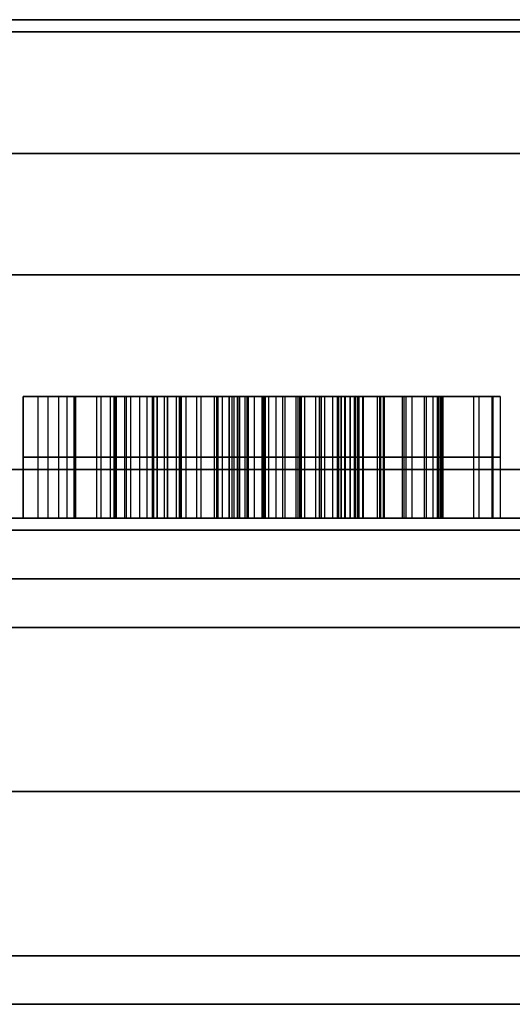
# Model space of a CAD drawing. Header units: centimetres. Extents: x -10 to 8.9, y -34.1 to -8.
# Tile 211 of 256: x -6.779 to -6.577, y -8.705 to -8.3. Entities that reach past the tile are written whole.
import ezdxf

# ---------------------------------------------------------------- set-up
doc = ezdxf.new("R2010")
doc.units = ezdxf.units.CM
doc.layers.add('Default', color=7, linetype='Continuous', true_color=0x000000)

msp = doc.modelspace()

# ---------------------------------------------------------------- linework, layer by layer
at = {"layer": 'Default'}
for p, q in [((-6.77811, -8.505, 1.22455), (-6.77811, -8.455, 1.22455)), ((-6.75706, -8.505, 1.30025), (-6.75706, -8.455, 1.30025)), ((-6.62533, -8.455, 1.30381), (-6.75706, -8.455, 1.30381)), ((-6.64369, -8.455, 5.55834), (-6.72769, -8.455, 5.55834)), ((-6.72447, -8.505, 1.29049), (-6.72447, -8.455, 1.29049)), ((-6.69341, -8.505, 1.32172), (-6.69341, -8.455, 1.32172)), ((-6.69214, -8.505, 1.29498), (-6.69214, -8.455, 1.29498)), ((-6.69189, -8.455, 1.21205), (-6.69189, -8.455, 1.23903)), ((-6.69189, -8.455, 1.29495), (-6.69189, -8.455, 1.32151)), ((-6.69189, -8.455, 1.37202), (-6.69189, -8.455, 1.40031)), ((-6.66499, -8.455, 5.43224), (-6.66499, -8.455, 5.47263)), ((-6.66499, -8.455, 5.54411), (-6.66499, -8.455, 5.5807)), ((-6.66499, -8.455, 5.64397), (-6.66499, -8.455, 5.68444)), ((-6.64895, -8.505, 5.58007), (-6.64895, -8.455, 5.58007)), ((-6.64734, -8.505, 5.54493), (-6.64734, -8.455, 5.54493)), ((-6.64369, -8.505, 5.5625), (-6.64369, -8.455, 5.5625)), ((-6.6296, -8.505, 1.33843), (-6.6296, -8.455, 1.33843)), ((-6.60779, -8.505, 5.60535), (-6.60779, -8.455, 5.60535)), ((-6.60669, -8.505, 5.51337), (-6.60669, -8.455, 5.51337)), ((-6.77811, -8.48, 1.21046), (-6.77811, -8.48, 1.23864)), ((-6.75706, -8.48, 1.25391), (-6.75706, -8.48, 1.34658)), ((-6.72447, -8.48, 1.30296), (-6.72447, -8.48, 1.27801)), ((-6.70682, -8.48, 1.3235), (-6.68001, -8.48, 1.31993)), ((-6.67933, -8.48, 1.29312), (-6.70496, -8.48, 1.29685)), ((-6.65421, -8.48, 5.58007), (-6.64369, -8.48, 5.58007)), ((-6.64369, -8.48, 5.54493), (-6.65098, -8.48, 5.54493)), ((-6.61331, -8.48, 1.33843), (-6.64589, -8.48, 1.33843)), ((-6.64369, -8.48, 5.58007), (-6.64369, -8.48, 5.54493)), ((-6.6313, -8.48, 5.51337), (-6.58208, -8.48, 5.51337)), ((-6.58547, -8.48, 5.60535), (-6.63011, -8.48, 5.60535)), ((-6.63885, -8.505, 1.26919), (-6.72347, -8.505, 1.26919)), ((-6.68136, -8.505, 1.23622), (-6.68136, -8.505, 1.29341))]:
    msp.add_line(p, q, dxfattribs=at)
at = {"layer": 'Default', "extrusion": (0, 1, 0)}
for centre, radius, start, end in [((6.55, 3.45, -8.3), 0.775, 270, 90), ((6.55, 3.45, -8.305), 1, 270, 90), ((6.55, 3.45, -8.355), 3.475, 180, 0), ((6.55, 3.45, -8.355), 3.475, 0, 180), ((6.55, 3.45, -8.405), 0.775, 270, 90), ((6.55, 3.45, -8.485), 3.225, 0, 180), ((6.55, 3.45, -8.485), 3.225, 180, 0), ((6.55, 3.45, -8.485), 1, 270, 90), ((6.55, 3.45, -8.505), 3.205, 180, 0), ((6.55, 3.45, -8.505), 3.205, 0, 180), ((6.55, 3.45, -8.505), 3.205, 180, 0), ((6.55, 3.45, -8.505), 0.775, 0, 90), ((6.55, 3.45, -8.51), 0.775, 201.6, 0), ((6.55, 3.45, -8.51), 0.775, 0, 180), ((6.55, 3.45, -8.53), 0.755, 180, 0), ((6.55, 3.45, -8.53), 0.755, 0, 180), ((6.55, 3.45, -8.685), 3.475, 0, 180), ((6.55, 3.45, -8.685), 3.475, 180, 0), ((6.55, 3.45, -8.685), 0.65, 180, 0), ((6.55, 3.45, -8.685), 0.65, 0, 180), ((6.55, 3.45, -8.705), 3.455, 0, 180), ((6.55, 3.45, -8.705), 3.455, 180, 0), ((6.55, 3.45, -8.705), 0.68, 360, 180), ((6.55, 3.45, -8.705), 0.68, 180, 360)]:
    msp.add_arc(centre, radius, start, end, dxfattribs=at)
at = {"layer": 'Default', "extrusion": (0, -1, 0)}
for centre, radius, start, end in [((-6.55, 3.45, 8.505), 1.02, 90, 270), ((-6.55, 3.45, 8.53), 0.67, 180, 0), ((-6.55, 3.45, 8.53), 0.67, 0, 180), ((-6.55, 3.45, 8.55), 0.65, 180, 0), ((-6.55, 3.45, 8.55), 0.65, 0, 180), ((-6.55, 3.45, 8.6175), 0.65, 180, 0), ((-6.55, 3.45, 8.6175), 0.65, 0, 180), ((-6.55, 3.45, 8.705), 0.87997, 90, 270), ((-6.55, 3.45, 8.705), 0.67, 0, 180), ((-6.55, 3.45, 8.705), 0.67, 180, 0), ((-6.55, 3.45, 8.705), 0.67, 180, 360)]:
    msp.add_arc(centre, radius, start, end, dxfattribs=at)
at = {"layer": 'Default'}
for points, degree in [([(-6.77811, -8.455, 1.23864), (-6.77811, -8.48, 1.23864), (-6.77811, -8.505, 1.23864)], 2), ([(-6.77811, -8.455, 1.21046), (-6.77811, -8.48, 1.21046), (-6.77811, -8.505, 1.21046)], 2), ([(-6.77811, -8.455, 1.23864), (-6.77811, -8.455, 1.22455), (-6.77811, -8.455, 1.21046)], 2), ([(-6.77811, -8.455, 1.21046), (-6.76809, -8.455, 1.20843), (-6.76096, -8.455, 1.20724), (-6.75655, -8.455, 1.20724)], 3), ([(-6.76792, -8.455, 1.23541), (-6.76867, -8.455, 1.23541), (-6.77023, -8.455, 1.23557), (-6.77273, -8.455, 1.23621), (-6.77535, -8.455, 1.23723), (-6.77717, -8.455, 1.23813), (-6.77811, -8.455, 1.23864)], 3), ([(-6.77194, -8.505, 1.23603), (-6.77194, -8.48, 1.23603), (-6.77194, -8.455, 1.23603)], 2), ([(-6.76792, -8.455, 1.23541), (-6.76792, -8.48, 1.23541), (-6.76792, -8.505, 1.23541)], 2), ([(-6.75706, -8.455, 1.25391), (-6.75706, -8.455, 1.25252), (-6.75715, -8.455, 1.24986), (-6.75759, -8.455, 1.24618), (-6.75838, -8.455, 1.24289), (-6.75959, -8.455, 1.24008), (-6.76117, -8.455, 1.23794), (-6.7631, -8.455, 1.23646), (-6.7653, -8.455, 1.2356), (-6.76701, -8.455, 1.23541), (-6.76792, -8.455, 1.23541)], 3), ([(-6.76341, -8.505, 1.20782), (-6.76341, -8.48, 1.20782), (-6.76341, -8.455, 1.20782)], 2), ([(-6.75993, -8.505, 1.23972), (-6.75993, -8.48, 1.23972), (-6.75993, -8.455, 1.23972)], 2), ([(-6.75706, -8.455, 1.34658), (-6.75706, -8.48, 1.34658), (-6.75706, -8.505, 1.34658)], 2), ([(-6.68697, -8.455, 1.40038), (-6.73364, -8.455, 1.40038), (-6.75706, -8.455, 1.38239), (-6.75706, -8.455, 1.34658)], 3), ([(-6.75706, -8.455, 1.25391), (-6.75706, -8.48, 1.25391), (-6.75706, -8.505, 1.25391)], 2), ([(-6.75706, -8.455, 1.34658), (-6.75706, -8.455, 1.30025), (-6.75706, -8.455, 1.25391)], 2), ([(-6.75655, -8.455, 1.20724), (-6.75655, -8.48, 1.20724), (-6.75655, -8.505, 1.20724)], 2), ([(-6.75655, -8.455, 1.20724), (-6.73924, -8.455, 1.20724), (-6.72957, -8.455, 1.21708), (-6.72719, -8.455, 1.23694)], 3), ([(-6.7479, -8.455, 5.51099), (-6.7479, -8.48, 5.51099), (-6.7479, -8.505, 5.51099)], 2), ([(-6.74036, -8.455, 5.54337), (-6.74535, -8.455, 5.53407), (-6.7479, -8.455, 5.52321), (-6.7479, -8.455, 5.51099)], 3), ([(-6.7479, -8.455, 5.51099), (-6.7479, -8.455, 5.48808), (-6.74026, -8.455, 5.46924), (-6.72503, -8.455, 5.45443)], 3), ([(-6.74597, -8.505, 5.52842), (-6.74597, -8.48, 5.52842), (-6.74597, -8.455, 5.52842)], 2), ([(-6.74215, -8.505, 5.47962), (-6.74215, -8.48, 5.47962), (-6.74215, -8.455, 5.47962)], 2), ([(-6.74077, -8.455, 5.61825), (-6.74077, -8.48, 5.61825), (-6.74077, -8.505, 5.61825)], 2), ([(-6.72019, -8.455, 5.6659), (-6.73381, -8.455, 5.65373), (-6.74077, -8.455, 5.63777), (-6.74077, -8.455, 5.61825)], 3), ([(-6.74077, -8.455, 5.61825), (-6.74077, -8.455, 5.59687), (-6.73143, -8.455, 5.58007), (-6.7131, -8.455, 5.56785)], 3), ([(-6.74036, -8.455, 5.54337), (-6.74036, -8.48, 5.54337), (-6.74036, -8.505, 5.54337)], 2), ([(-6.7131, -8.455, 5.56785), (-6.72634, -8.455, 5.56089), (-6.73534, -8.455, 5.55274), (-6.74036, -8.455, 5.54337)], 3), ([(-6.73965, -8.505, 1.38681), (-6.73965, -8.48, 1.38681), (-6.73965, -8.455, 1.38681)], 2), ([(-6.73635, -8.505, 1.21456), (-6.73635, -8.48, 1.21456), (-6.73635, -8.455, 1.21456)], 2), ([(-6.73556, -8.505, 5.64489), (-6.73556, -8.48, 5.64489), (-6.73556, -8.455, 5.64489)], 2), ([(-6.73383, -8.505, 5.58964), (-6.73383, -8.48, 5.58964), (-6.73383, -8.455, 5.58964)], 2), ([(-6.73007, -8.505, 5.55628), (-6.73007, -8.48, 5.55628), (-6.73007, -8.455, 5.55628)], 2), ([(-6.72719, -8.455, 1.23694), (-6.72719, -8.48, 1.23694), (-6.72719, -8.505, 1.23694)], 2), ([(-6.72719, -8.455, 1.23694), (-6.7092, -8.455, 1.21708), (-6.68832, -8.455, 1.20724), (-6.66456, -8.455, 1.20724)], 3), ([(-6.72503, -8.455, 5.45443), (-6.72503, -8.48, 5.45443), (-6.72503, -8.505, 5.45443)], 2), ([(-6.72503, -8.455, 5.45443), (-6.70971, -8.455, 5.43954), (-6.68934, -8.455, 5.43224), (-6.66388, -8.455, 5.43224)], 3), ([(-6.72464, -8.455, 1.34234), (-6.72464, -8.48, 1.34234), (-6.72464, -8.505, 1.34234)], 2), ([(-6.71891, -8.455, 1.32786), (-6.71962, -8.455, 1.32838), (-6.72092, -8.455, 1.3296), (-6.72254, -8.455, 1.332), (-6.72375, -8.455, 1.33495), (-6.72448, -8.455, 1.33837), (-6.72464, -8.455, 1.34096), (-6.72464, -8.455, 1.34234)], 3), ([(-6.72464, -8.455, 1.34234), (-6.72464, -8.455, 1.34461), (-6.7243, -8.455, 1.34886), (-6.72285, -8.455, 1.35432), (-6.72051, -8.455, 1.35901), (-6.71718, -8.455, 1.36306), (-6.71295, -8.455, 1.36635), (-6.70765, -8.455, 1.36898), (-6.70149, -8.455, 1.37083), (-6.69433, -8.455, 1.37195), (-6.68886, -8.455, 1.37221), (-6.68595, -8.455, 1.37221)], 3), ([(-6.72447, -8.455, 1.30296), (-6.72447, -8.455, 1.29049), (-6.72447, -8.455, 1.27801)], 2), ([(-6.72447, -8.455, 1.27801), (-6.72447, -8.455, 1.27598), (-6.72418, -8.455, 1.27212), (-6.723, -8.455, 1.267), (-6.72117, -8.455, 1.26241), (-6.7195, -8.455, 1.25963), (-6.71856, -8.455, 1.25831)], 3), ([(-6.72447, -8.455, 1.30296), (-6.72447, -8.48, 1.30296), (-6.72447, -8.505, 1.30296)], 2), ([(-6.72447, -8.505, 1.27801), (-6.72447, -8.48, 1.27801), (-6.72447, -8.455, 1.27801)], 2), ([(-6.70496, -8.455, 1.29685), (-6.71039, -8.455, 1.29753), (-6.71701, -8.455, 1.29957), (-6.72447, -8.455, 1.30296)], 3), ([(-6.72301, -8.505, 1.33321), (-6.72301, -8.48, 1.33321), (-6.72301, -8.455, 1.33321)], 2), ([(-6.72293, -8.505, 1.26721), (-6.72293, -8.48, 1.26721), (-6.72293, -8.455, 1.26721)], 2), ([(-6.72019, -8.455, 5.6659), (-6.72019, -8.48, 5.6659), (-6.72019, -8.505, 5.6659)], 2), ([(-6.66405, -8.455, 5.68445), (-6.68781, -8.455, 5.68445), (-6.70648, -8.455, 5.67817), (-6.72019, -8.455, 5.6659)], 3), ([(-6.71891, -8.455, 1.32786), (-6.71891, -8.48, 1.32786), (-6.71891, -8.505, 1.32786)], 2), ([(-6.70682, -8.455, 1.3235), (-6.70851, -8.455, 1.32372), (-6.71166, -8.455, 1.32434), (-6.71575, -8.455, 1.32581), (-6.71794, -8.455, 1.32713), (-6.71891, -8.455, 1.32786)], 3), ([(-6.71856, -8.455, 1.25831), (-6.71722, -8.455, 1.25643), (-6.71406, -8.455, 1.25274), (-6.70768, -8.455, 1.24742), (-6.70242, -8.455, 1.24413), (-6.69952, -8.455, 1.24254)], 3), ([(-6.71856, -8.505, 1.25831), (-6.71856, -8.48, 1.25831), (-6.71856, -8.455, 1.25831)], 2), ([(-6.71512, -8.505, 1.3646), (-6.71512, -8.48, 1.3646), (-6.71512, -8.455, 1.3646)], 2), ([(-6.71378, -8.505, 1.32514), (-6.71378, -8.48, 1.32514), (-6.71378, -8.455, 1.32514)], 2), ([(-6.71346, -8.505, 1.29874), (-6.71346, -8.48, 1.29874), (-6.71346, -8.455, 1.29874)], 2), ([(-6.7131, -8.455, 5.56785), (-6.7131, -8.48, 5.56785), (-6.7131, -8.505, 5.56785)], 2), ([(-6.71103, -8.505, 1.25028), (-6.71103, -8.48, 1.25028), (-6.71103, -8.455, 1.25028)], 2), ([(-6.70682, -8.455, 1.3235), (-6.70682, -8.48, 1.3235), (-6.70682, -8.505, 1.3235)], 2), ([(-6.68001, -8.455, 1.31993), (-6.69341, -8.455, 1.32172), (-6.70682, -8.455, 1.3235)], 2), ([(-6.67933, -8.455, 1.29312), (-6.69214, -8.455, 1.29498), (-6.70496, -8.455, 1.29685)], 2), ([(-6.70496, -8.505, 1.29685), (-6.70496, -8.48, 1.29685), (-6.70496, -8.455, 1.29685)], 2), ([(-6.69952, -8.455, 1.24254), (-6.69663, -8.455, 1.24095), (-6.69068, -8.455, 1.23831), (-6.68157, -8.455, 1.23598), (-6.67484, -8.455, 1.23541), (-6.67135, -8.455, 1.23541)], 3), ([(-6.69952, -8.505, 1.24254), (-6.69952, -8.48, 1.24254), (-6.69952, -8.455, 1.24254)], 2), ([(-6.69868, -8.455, 5.50776), (-6.69868, -8.48, 5.50776), (-6.69868, -8.505, 5.50776)], 2), ([(-6.68917, -8.455, 5.48231), (-6.6907, -8.455, 5.48388), (-6.6934, -8.455, 5.48727), (-6.69633, -8.455, 5.49304), (-6.69821, -8.455, 5.49972), (-6.69868, -8.455, 5.50496), (-6.69868, -8.455, 5.50776)], 3), ([(-6.69868, -8.455, 5.50776), (-6.69868, -8.455, 5.51039), (-6.69835, -8.455, 5.51531), (-6.69698, -8.455, 5.52164), (-6.69481, -8.455, 5.52707), (-6.69176, -8.455, 5.5318), (-6.68793, -8.455, 5.53571), (-6.68318, -8.455, 5.53895), (-6.67936, -8.455, 5.54064), (-6.67729, -8.455, 5.54135)], 3), ([(-6.69841, -8.505, 5.4378), (-6.69841, -8.48, 5.4378), (-6.69841, -8.455, 5.4378)], 2), ([(-6.69795, -8.505, 1.2146), (-6.69795, -8.48, 1.2146), (-6.69795, -8.455, 1.2146)], 2), ([(-6.69622, -8.505, 5.49336), (-6.69622, -8.48, 5.49336), (-6.69622, -8.455, 5.49336)], 2), ([(-6.69612, -8.505, 5.6797), (-6.69612, -8.48, 5.6797), (-6.69612, -8.455, 5.6797)], 2), ([(-6.69328, -8.505, 5.52935), (-6.69328, -8.48, 5.52935), (-6.69328, -8.455, 5.52935)], 2), ([(-6.69155, -8.455, 5.61401), (-6.69155, -8.48, 5.61401), (-6.69155, -8.505, 5.61401)], 2), ([(-6.68561, -8.455, 5.59364), (-6.68691, -8.455, 5.59563), (-6.68909, -8.455, 5.59979), (-6.69106, -8.455, 5.60639), (-6.69155, -8.455, 5.61139), (-6.69155, -8.455, 5.61401)], 3), ([(-6.69155, -8.455, 5.61401), (-6.69155, -8.455, 5.61657), (-6.69113, -8.455, 5.62132), (-6.68942, -8.455, 5.62729), (-6.68679, -8.455, 5.63225), (-6.68448, -8.455, 5.63497), (-6.68319, -8.455, 5.6362)], 3), ([(-6.69002, -8.505, 5.60312), (-6.69002, -8.48, 5.60312), (-6.69002, -8.455, 5.60312)], 2), ([(-6.68935, -8.505, 5.6269), (-6.68935, -8.48, 5.6269), (-6.68935, -8.455, 5.6269)], 2), ([(-6.68917, -8.455, 5.48231), (-6.68917, -8.48, 5.48231), (-6.68917, -8.505, 5.48231)], 2), ([(-6.66524, -8.455, 5.47263), (-6.6678, -8.455, 5.47263), (-6.67261, -8.455, 5.47309), (-6.67876, -8.455, 5.47494), (-6.68423, -8.455, 5.47787), (-6.68759, -8.455, 5.48068), (-6.68917, -8.455, 5.48231)], 3), ([(-6.68697, -8.455, 1.40038), (-6.68697, -8.48, 1.40038), (-6.68697, -8.505, 1.40038)], 2), ([(-6.63265, -8.455, 1.38409), (-6.64555, -8.455, 1.39495), (-6.66354, -8.455, 1.40038), (-6.68697, -8.455, 1.40038)], 3), ([(-6.68603, -8.505, 1.2372), (-6.68603, -8.48, 1.2372), (-6.68603, -8.455, 1.2372)], 2), ([(-6.68595, -8.455, 1.37221), (-6.68595, -8.48, 1.37221), (-6.68595, -8.505, 1.37221)], 2), ([(-6.68595, -8.455, 1.37221), (-6.6829, -8.455, 1.37221), (-6.67719, -8.455, 1.3719), (-6.66987, -8.455, 1.37056), (-6.66362, -8.455, 1.36843), (-6.65831, -8.455, 1.36546), (-6.65404, -8.455, 1.36178), (-6.65062, -8.455, 1.35728), (-6.64812, -8.455, 1.35203), (-6.64647, -8.455, 1.34587), (-6.64597, -8.455, 1.34103), (-6.64589, -8.455, 1.33843)], 3), ([(-6.68561, -8.455, 5.59364), (-6.68561, -8.48, 5.59364), (-6.68561, -8.505, 5.59364)], 2), ([(-6.67051, -8.455, 5.5819), (-6.67203, -8.455, 5.58237), (-6.67492, -8.455, 5.58356), (-6.67881, -8.455, 5.58603), (-6.68238, -8.455, 5.58927), (-6.68458, -8.455, 5.59208), (-6.68561, -8.455, 5.59364)], 3), ([(-6.68319, -8.455, 5.6362), (-6.68319, -8.48, 5.6362), (-6.68319, -8.505, 5.6362)], 2), ([(-6.68319, -8.455, 5.6362), (-6.68185, -8.455, 5.63748), (-6.67898, -8.455, 5.63972), (-6.67424, -8.455, 5.64213), (-6.66887, -8.455, 5.64367), (-6.66473, -8.455, 5.64405), (-6.66253, -8.455, 5.64405)], 3), ([(-6.68001, -8.455, 1.31993), (-6.68001, -8.48, 1.31993), (-6.68001, -8.505, 1.31993)], 2), ([(-6.63164, -8.455, 1.30805), (-6.63978, -8.455, 1.31281), (-6.65591, -8.455, 1.31671), (-6.68001, -8.455, 1.31993)], 3), ([(-6.64568, -8.455, 1.28179), (-6.6465, -8.455, 1.28262), (-6.64836, -8.455, 1.2841), (-6.65162, -8.455, 1.28595), (-6.65515, -8.455, 1.28748), (-6.65892, -8.455, 1.28879), (-6.66284, -8.455, 1.28992), (-6.66691, -8.455, 1.2909), (-6.67105, -8.455, 1.29175), (-6.67522, -8.455, 1.29249), (-6.67796, -8.455, 1.29292), (-6.67933, -8.455, 1.29312)], 3), ([(-6.67933, -8.505, 1.29312), (-6.67933, -8.48, 1.29312), (-6.67933, -8.455, 1.29312)], 2), ([(-6.6788, -8.505, 5.58619), (-6.6788, -8.48, 5.58619), (-6.6788, -8.455, 5.58619)], 2), ([(-6.67852, -8.505, 5.47507), (-6.67852, -8.48, 5.47507), (-6.67852, -8.455, 5.47507)], 2), ([(-6.67729, -8.455, 5.54135), (-6.67729, -8.48, 5.54135), (-6.67729, -8.505, 5.54135)], 2), ([(-6.67729, -8.455, 5.54135), (-6.6749, -8.455, 5.54217), (-6.66977, -8.455, 5.54351), (-6.66096, -8.455, 5.54468), (-6.65442, -8.455, 5.54493), (-6.65098, -8.455, 5.54493)], 3), ([(-6.67406, -8.505, 5.64201), (-6.67406, -8.48, 5.64201), (-6.67406, -8.455, 5.64201)], 2), ([(-6.67135, -8.455, 1.23541), (-6.66872, -8.455, 1.23541), (-6.66378, -8.455, 1.23576), (-6.65739, -8.455, 1.23721), (-6.65191, -8.455, 1.2395), (-6.6488, -8.455, 1.24153), (-6.64738, -8.455, 1.24266)], 3), ([(-6.67135, -8.505, 1.23541), (-6.67135, -8.48, 1.23541), (-6.67135, -8.455, 1.23541)], 2), ([(-6.67051, -8.455, 5.5819), (-6.67051, -8.48, 5.5819), (-6.67051, -8.505, 5.5819)], 2), ([(-6.65421, -8.455, 5.58007), (-6.65629, -8.455, 5.58007), (-6.66028, -8.455, 5.58017), (-6.66576, -8.455, 5.58072), (-6.669, -8.455, 5.58143), (-6.67051, -8.455, 5.5819)], 3), ([(-6.66586, -8.505, 5.54399), (-6.66586, -8.48, 5.54399), (-6.66586, -8.455, 5.54399)], 2), ([(-6.66524, -8.455, 5.47263), (-6.66524, -8.48, 5.47263), (-6.66524, -8.505, 5.47263)], 2), ([(-6.6313, -8.455, 5.51337), (-6.63153, -8.455, 5.51027), (-6.63223, -8.455, 5.50444), (-6.63398, -8.455, 5.49685), (-6.63639, -8.455, 5.49033), (-6.63954, -8.455, 5.48477), (-6.64328, -8.455, 5.48037), (-6.64769, -8.455, 5.47693), (-6.65269, -8.455, 5.4745), (-6.65843, -8.455, 5.47299), (-6.66288, -8.455, 5.47263), (-6.66524, -8.455, 5.47263)], 3), ([(-6.66456, -8.455, 1.20724), (-6.66456, -8.48, 1.20724), (-6.66456, -8.505, 1.20724)], 2), ([(-6.66456, -8.455, 1.20724), (-6.64657, -8.455, 1.20724), (-6.63215, -8.455, 1.21233), (-6.62163, -8.455, 1.22201)], 3), ([(-6.66405, -8.455, 5.68445), (-6.66405, -8.48, 5.68445), (-6.66405, -8.505, 5.68445)], 2), ([(-6.60639, -8.455, 5.66336), (-6.62026, -8.455, 5.67732), (-6.63961, -8.455, 5.68445), (-6.66405, -8.455, 5.68445)], 3), ([(-6.66388, -8.455, 5.43224), (-6.66388, -8.48, 5.43224), (-6.66388, -8.505, 5.43224)], 2), ([(-6.66388, -8.455, 5.43224), (-6.64861, -8.455, 5.43224), (-6.63469, -8.455, 5.43512), (-6.6223, -8.455, 5.44055)], 3), ([(-6.66373, -8.505, 5.58054), (-6.66373, -8.48, 5.58054), (-6.66373, -8.455, 5.58054)], 2), ([(-6.66253, -8.455, 5.64405), (-6.66253, -8.48, 5.64405), (-6.66253, -8.505, 5.64405)], 2), ([(-6.66253, -8.455, 5.64405), (-6.66009, -8.455, 5.64405), (-6.65553, -8.455, 5.64371), (-6.64969, -8.455, 5.64225), (-6.64467, -8.455, 5.63992), (-6.64034, -8.455, 5.63663), (-6.63679, -8.455, 5.63246), (-6.63391, -8.455, 5.62723), (-6.63184, -8.455, 5.62108), (-6.63051, -8.455, 5.61389), (-6.63015, -8.455, 5.60833), (-6.63011, -8.455, 5.60535)], 3), ([(-6.65776, -8.505, 1.23728), (-6.65776, -8.48, 1.23728), (-6.65776, -8.455, 1.23728)], 2), ([(-6.65631, -8.505, 1.36367), (-6.65631, -8.48, 1.36367), (-6.65631, -8.455, 1.36367)], 2), ([(-6.65618, -8.505, 1.28782), (-6.65618, -8.48, 1.28782), (-6.65618, -8.455, 1.28782)], 2), ([(-6.65554, -8.505, 1.39621), (-6.65554, -8.48, 1.39621), (-6.65554, -8.455, 1.39621)], 2), ([(-6.65421, -8.455, 5.58007), (-6.65421, -8.48, 5.58007), (-6.65421, -8.505, 5.58007)], 2), ([(-6.64369, -8.455, 5.58007), (-6.64895, -8.455, 5.58007), (-6.65421, -8.455, 5.58007)], 2), ([(-6.65098, -8.455, 5.54493), (-6.65098, -8.48, 5.54493), (-6.65098, -8.505, 5.54493)], 2), ([(-6.65098, -8.455, 5.54493), (-6.64734, -8.455, 5.54493), (-6.64369, -8.455, 5.54493)], 2), ([(-6.64833, -8.505, 1.31419), (-6.64833, -8.48, 1.31419), (-6.64833, -8.455, 1.31419)], 2), ([(-6.64738, -8.455, 1.24266), (-6.64616, -8.455, 1.24362), (-6.64398, -8.455, 1.2457), (-6.64149, -8.455, 1.24919), (-6.63967, -8.455, 1.25319), (-6.63853, -8.455, 1.2577), (-6.63826, -8.455, 1.26121), (-6.63826, -8.455, 1.26308)], 3), ([(-6.64738, -8.505, 1.24266), (-6.64738, -8.48, 1.24266), (-6.64738, -8.455, 1.24266)], 2), ([(-6.64589, -8.455, 1.33843), (-6.6296, -8.455, 1.33843), (-6.61331, -8.455, 1.33843)], 2), ([(-6.64589, -8.505, 1.33843), (-6.64589, -8.48, 1.33843), (-6.64589, -8.455, 1.33843)], 2), ([(-6.63826, -8.455, 1.26308), (-6.63826, -8.455, 1.26503), (-6.63859, -8.455, 1.2687), (-6.63995, -8.455, 1.27343), (-6.64218, -8.455, 1.27773), (-6.64439, -8.455, 1.28048), (-6.64568, -8.455, 1.28179)], 3), ([(-6.64568, -8.505, 1.28179), (-6.64568, -8.48, 1.28179), (-6.64568, -8.455, 1.28179)], 2), ([(-6.64369, -8.455, 5.54493), (-6.64369, -8.48, 5.54493), (-6.64369, -8.505, 5.54493)], 2), ([(-6.64369, -8.455, 5.58007), (-6.64369, -8.48, 5.58007), (-6.64369, -8.505, 5.58007)], 2), ([(-6.64369, -8.455, 5.54493), (-6.64369, -8.455, 5.5625), (-6.64369, -8.455, 5.58007)], 2), ([(-6.6419, -8.505, 5.43438), (-6.6419, -8.48, 5.43438), (-6.6419, -8.455, 5.43438)], 2), ([(-6.64138, -8.505, 5.48268), (-6.64138, -8.48, 5.48268), (-6.64138, -8.455, 5.48268)], 2), ([(-6.64058, -8.505, 1.25128), (-6.64058, -8.48, 1.25128), (-6.64058, -8.455, 1.25128)], 2), ([(-6.64009, -8.505, 1.21106), (-6.64009, -8.48, 1.21106), (-6.64009, -8.455, 1.21106)], 2), ([(-6.64009, -8.505, 1.27336), (-6.64009, -8.48, 1.27336), (-6.64009, -8.455, 1.27336)], 2), ([(-6.63858, -8.505, 5.63449), (-6.63858, -8.48, 5.63449), (-6.63858, -8.455, 5.63449)], 2), ([(-6.63826, -8.505, 1.26308), (-6.63826, -8.48, 1.26308), (-6.63826, -8.455, 1.26308)], 2), ([(-6.63265, -8.455, 1.38409), (-6.63265, -8.48, 1.38409), (-6.63265, -8.505, 1.38409)], 2), ([(-6.61331, -8.455, 1.33843), (-6.61331, -8.455, 1.35812), (-6.61976, -8.455, 1.37323), (-6.63265, -8.455, 1.38409)], 3), ([(-6.63164, -8.455, 1.30805), (-6.63164, -8.48, 1.30805), (-6.63164, -8.505, 1.30805)], 2), ([(-6.61246, -8.455, 1.28921), (-6.61704, -8.455, 1.29702), (-6.62349, -8.455, 1.3033), (-6.63164, -8.455, 1.30805)], 3), ([(-6.6313, -8.455, 5.51337), (-6.6313, -8.48, 5.51337), (-6.6313, -8.505, 5.51337)], 2), ([(-6.58208, -8.455, 5.51337), (-6.60669, -8.455, 5.51337), (-6.6313, -8.455, 5.51337)], 2), ([(-6.63107, -8.505, 5.67906), (-6.63107, -8.48, 5.67906), (-6.63107, -8.455, 5.67906)], 2), ([(-6.63011, -8.455, 5.60535), (-6.63011, -8.48, 5.60535), (-6.63011, -8.505, 5.60535)], 2), ([(-6.63011, -8.455, 5.60535), (-6.60779, -8.455, 5.60535), (-6.58547, -8.455, 5.60535)], 2), ([(-6.6223, -8.455, 5.44055), (-6.6223, -8.48, 5.44055), (-6.6223, -8.505, 5.44055)], 2), ([(-6.6223, -8.455, 5.44055), (-6.60991, -8.455, 5.44599), (-6.60007, -8.455, 5.45447), (-6.59294, -8.455, 5.46567)], 3), ([(-6.62163, -8.455, 1.22201), (-6.62163, -8.48, 1.22201), (-6.62163, -8.505, 1.22201)], 2), ([(-6.62163, -8.455, 1.22201), (-6.61093, -8.455, 1.23185), (-6.60567, -8.455, 1.24492), (-6.60567, -8.455, 1.26121)], 3), ([(-6.62068, -8.505, 1.29975), (-6.62068, -8.48, 1.29975), (-6.62068, -8.455, 1.29975)], 2), ([(-6.61819, -8.505, 1.36468), (-6.61819, -8.48, 1.36468), (-6.61819, -8.455, 1.36468)], 2), ([(-6.61331, -8.455, 1.33843), (-6.61331, -8.48, 1.33843), (-6.61331, -8.505, 1.33843)], 2), ([(-6.61246, -8.455, 1.28921), (-6.61246, -8.48, 1.28921), (-6.61246, -8.505, 1.28921)], 2), ([(-6.60567, -8.455, 1.26121), (-6.60567, -8.455, 1.27207), (-6.60788, -8.455, 1.28141), (-6.61246, -8.455, 1.28921)], 3), ([(-6.60968, -8.505, 1.23909), (-6.60968, -8.48, 1.23909), (-6.60968, -8.455, 1.23909)], 2), ([(-6.60738, -8.505, 1.27652), (-6.60738, -8.48, 1.27652), (-6.60738, -8.455, 1.27652)], 2), ([(-6.60639, -8.455, 5.66336), (-6.60639, -8.48, 5.66336), (-6.60639, -8.505, 5.66336)], 2), ([(-6.58547, -8.455, 5.60535), (-6.58547, -8.455, 5.62996), (-6.59243, -8.455, 5.64931), (-6.60639, -8.455, 5.66336)], 3), ([(-6.60567, -8.455, 1.26121), (-6.60567, -8.48, 1.26121), (-6.60567, -8.505, 1.26121)], 2), ([(-6.60564, -8.505, 5.45096), (-6.60564, -8.48, 5.45096), (-6.60564, -8.455, 5.45096)], 2), ([(-6.59294, -8.455, 5.46567), (-6.58581, -8.455, 5.47688), (-6.58208, -8.455, 5.49266), (-6.58208, -8.455, 5.51337)], 3), ([(-6.59294, -8.505, 5.46567), (-6.59294, -8.48, 5.46567), (-6.59294, -8.455, 5.46567)], 2), ([(-6.59076, -8.505, 5.6385), (-6.59076, -8.48, 5.6385), (-6.59076, -8.455, 5.6385)], 2), ([(-6.58547, -8.455, 5.60535), (-6.58547, -8.48, 5.60535), (-6.58547, -8.505, 5.60535)], 2), ([(-6.58495, -8.505, 5.48547), (-6.58495, -8.48, 5.48547), (-6.58495, -8.455, 5.48547)], 2), ([(-6.58208, -8.455, 5.51337), (-6.58208, -8.48, 5.51337), (-6.58208, -8.505, 5.51337)], 2), ([(-6.77811, -8.48, 1.23864), (-6.77403, -8.48, 1.23643), (-6.77064, -8.48, 1.23541), (-6.76792, -8.48, 1.23541)], 3), ([(-6.75655, -8.48, 1.20724), (-6.76096, -8.48, 1.20724), (-6.76809, -8.48, 1.20843), (-6.77811, -8.48, 1.21046)], 3), ([(-6.76792, -8.48, 1.23541), (-6.76062, -8.48, 1.23541), (-6.75706, -8.48, 1.24152), (-6.75706, -8.48, 1.25391)], 3), ([(-6.75706, -8.48, 1.34658), (-6.75706, -8.48, 1.38239), (-6.73364, -8.48, 1.40038), (-6.68697, -8.48, 1.40038)], 3), ([(-6.72719, -8.48, 1.23694), (-6.72957, -8.48, 1.21708), (-6.73924, -8.48, 1.20724), (-6.75655, -8.48, 1.20724)], 3), ([(-6.7479, -8.48, 5.51099), (-6.7479, -8.48, 5.52321), (-6.74535, -8.48, 5.53407), (-6.74036, -8.48, 5.54337)], 3), ([(-6.72503, -8.48, 5.45443), (-6.74026, -8.48, 5.46924), (-6.7479, -8.48, 5.48808), (-6.7479, -8.48, 5.51099)], 3), ([(-6.74077, -8.48, 5.61825), (-6.74077, -8.48, 5.63777), (-6.73381, -8.48, 5.65373), (-6.72019, -8.48, 5.6659)], 3), ([(-6.7131, -8.48, 5.56785), (-6.73143, -8.48, 5.58007), (-6.74077, -8.48, 5.59687), (-6.74077, -8.48, 5.61825)], 3), ([(-6.74036, -8.48, 5.54337), (-6.73534, -8.48, 5.55274), (-6.72634, -8.48, 5.56089), (-6.7131, -8.48, 5.56785)], 3), ([(-6.66456, -8.48, 1.20724), (-6.68832, -8.48, 1.20724), (-6.7092, -8.48, 1.21708), (-6.72719, -8.48, 1.23694)], 3), ([(-6.66388, -8.48, 5.43224), (-6.68934, -8.48, 5.43224), (-6.70971, -8.48, 5.43954), (-6.72503, -8.48, 5.45443)], 3), ([(-6.72464, -8.48, 1.34234), (-6.72464, -8.48, 1.33555), (-6.72261, -8.48, 1.33063), (-6.71891, -8.48, 1.32786)], 3), ([(-6.68595, -8.48, 1.37221), (-6.71174, -8.48, 1.37221), (-6.72464, -8.48, 1.36219), (-6.72464, -8.48, 1.34234)], 3), ([(-6.72447, -8.48, 1.27801), (-6.72447, -8.48, 1.27038), (-6.72244, -8.48, 1.26376), (-6.71856, -8.48, 1.25831)], 3), ([(-6.70496, -8.48, 1.29685), (-6.71039, -8.48, 1.29753), (-6.71701, -8.48, 1.29957), (-6.72447, -8.48, 1.30296)], 3), ([(-6.72019, -8.48, 5.6659), (-6.70648, -8.48, 5.67817), (-6.68781, -8.48, 5.68445), (-6.66405, -8.48, 5.68445)], 3), ([(-6.71891, -8.48, 1.32786), (-6.71582, -8.48, 1.32553), (-6.71175, -8.48, 1.32415), (-6.70682, -8.48, 1.3235)], 3), ([(-6.71856, -8.48, 1.25831), (-6.71446, -8.48, 1.25255), (-6.70818, -8.48, 1.24729), (-6.69952, -8.48, 1.24254)], 3), ([(-6.69952, -8.48, 1.24254), (-6.69087, -8.48, 1.23779), (-6.68153, -8.48, 1.23541), (-6.67135, -8.48, 1.23541)], 3), ([(-6.69868, -8.48, 5.50776), (-6.69868, -8.48, 5.49724), (-6.69545, -8.48, 5.48876), (-6.68917, -8.48, 5.48231)], 3), ([(-6.67729, -8.48, 5.54135), (-6.69155, -8.48, 5.53645), (-6.69868, -8.48, 5.52525), (-6.69868, -8.48, 5.50776)], 3), ([(-6.69155, -8.48, 5.61401), (-6.69155, -8.48, 5.60637), (-6.68951, -8.48, 5.59958), (-6.68561, -8.48, 5.59364)], 3), ([(-6.68319, -8.48, 5.6362), (-6.68866, -8.48, 5.63098), (-6.69155, -8.48, 5.62351), (-6.69155, -8.48, 5.61401)], 3), ([(-6.68917, -8.48, 5.48231), (-6.68289, -8.48, 5.47586), (-6.67492, -8.48, 5.47263), (-6.66524, -8.48, 5.47263)], 3), ([(-6.68697, -8.48, 1.40038), (-6.66354, -8.48, 1.40038), (-6.64555, -8.48, 1.39495), (-6.63265, -8.48, 1.38409)], 3), ([(-6.64589, -8.48, 1.33843), (-6.64657, -8.48, 1.36084), (-6.65981, -8.48, 1.37221), (-6.68595, -8.48, 1.37221)], 3), ([(-6.68561, -8.48, 5.59364), (-6.6817, -8.48, 5.5877), (-6.67661, -8.48, 5.5838), (-6.67051, -8.48, 5.5819)], 3), ([(-6.66253, -8.48, 5.64405), (-6.67084, -8.48, 5.64405), (-6.6778, -8.48, 5.64134), (-6.68319, -8.48, 5.6362)], 3), ([(-6.68001, -8.48, 1.31993), (-6.65591, -8.48, 1.31671), (-6.63978, -8.48, 1.31281), (-6.63164, -8.48, 1.30805)], 3), ([(-6.64568, -8.48, 1.28179), (-6.65064, -8.48, 1.28684), (-6.66185, -8.48, 1.29057), (-6.67933, -8.48, 1.29312)], 3), ([(-6.65098, -8.48, 5.54493), (-6.66151, -8.48, 5.54493), (-6.67033, -8.48, 5.54375), (-6.67729, -8.48, 5.54135)], 3), ([(-6.67135, -8.48, 1.23541), (-6.66151, -8.48, 1.23541), (-6.65353, -8.48, 1.23779), (-6.64738, -8.48, 1.24266)], 3), ([(-6.67051, -8.48, 5.5819), (-6.66626, -8.48, 5.58058), (-6.66083, -8.48, 5.58007), (-6.65421, -8.48, 5.58007)], 3), ([(-6.66524, -8.48, 5.47263), (-6.64453, -8.48, 5.47263), (-6.63333, -8.48, 5.48621), (-6.6313, -8.48, 5.51337)], 3), ([(-6.62163, -8.48, 1.22201), (-6.63215, -8.48, 1.21233), (-6.64657, -8.48, 1.20724), (-6.66456, -8.48, 1.20724)], 3), ([(-6.66405, -8.48, 5.68445), (-6.63961, -8.48, 5.68445), (-6.62026, -8.48, 5.67732), (-6.60639, -8.48, 5.66336)], 3), ([(-6.6223, -8.48, 5.44055), (-6.63469, -8.48, 5.43512), (-6.64861, -8.48, 5.43224), (-6.66388, -8.48, 5.43224)], 3), ([(-6.63011, -8.48, 5.60535), (-6.63045, -8.48, 5.63115), (-6.64131, -8.48, 5.64405), (-6.66253, -8.48, 5.64405)], 3), ([(-6.64738, -8.48, 1.24266), (-6.64131, -8.48, 1.24746), (-6.63826, -8.48, 1.25425), (-6.63826, -8.48, 1.26308)], 3), ([(-6.63826, -8.48, 1.26308), (-6.63826, -8.48, 1.27054), (-6.64063, -8.48, 1.27665), (-6.64568, -8.48, 1.28179)], 3), ([(-6.63265, -8.48, 1.38409), (-6.61976, -8.48, 1.37323), (-6.61331, -8.48, 1.35812), (-6.61331, -8.48, 1.33843)], 3), ([(-6.63164, -8.48, 1.30805), (-6.62349, -8.48, 1.3033), (-6.61704, -8.48, 1.29702), (-6.61246, -8.48, 1.28921)], 3), ([(-6.59294, -8.48, 5.46567), (-6.60007, -8.48, 5.45447), (-6.60991, -8.48, 5.44599), (-6.6223, -8.48, 5.44055)], 3), ([(-6.60567, -8.48, 1.26121), (-6.60567, -8.48, 1.24492), (-6.61093, -8.48, 1.23185), (-6.62163, -8.48, 1.22201)], 3), ([(-6.61246, -8.48, 1.28921), (-6.60788, -8.48, 1.28141), (-6.60567, -8.48, 1.27207), (-6.60567, -8.48, 1.26121)], 3), ([(-6.60639, -8.48, 5.66336), (-6.59243, -8.48, 5.64931), (-6.58547, -8.48, 5.62996), (-6.58547, -8.48, 5.60535)], 3), ([(-6.58208, -8.48, 5.51337), (-6.58208, -8.48, 5.49266), (-6.58581, -8.48, 5.47688), (-6.59294, -8.48, 5.46567)], 3), ([(-6.77811, -8.505, 1.23864), (-6.77811, -8.505, 1.22455), (-6.77811, -8.505, 1.21046)], 2), ([(-6.76792, -8.505, 1.23541), (-6.77064, -8.505, 1.23541), (-6.77403, -8.505, 1.23643), (-6.77811, -8.505, 1.23864)], 3), ([(-6.77811, -8.505, 1.21046), (-6.76809, -8.505, 1.20843), (-6.76096, -8.505, 1.20724), (-6.75655, -8.505, 1.20724)], 3), ([(-6.75706, -8.505, 1.25391), (-6.75706, -8.505, 1.24152), (-6.76062, -8.505, 1.23541), (-6.76792, -8.505, 1.23541)], 3), ([(-6.75706, -8.505, 1.34658), (-6.75706, -8.505, 1.30025), (-6.75706, -8.505, 1.25391)], 2), ([(-6.68697, -8.505, 1.40038), (-6.73364, -8.505, 1.40038), (-6.75706, -8.505, 1.38239), (-6.75706, -8.505, 1.34658)], 3), ([(-6.75655, -8.505, 1.20724), (-6.73924, -8.505, 1.20724), (-6.72957, -8.505, 1.21708), (-6.72719, -8.505, 1.23694)], 3), ([(-6.74036, -8.505, 5.54337), (-6.74535, -8.505, 5.53407), (-6.7479, -8.505, 5.52321), (-6.7479, -8.505, 5.51099)], 3), ([(-6.7479, -8.505, 5.51099), (-6.7479, -8.505, 5.48808), (-6.74026, -8.505, 5.46924), (-6.72503, -8.505, 5.45443)], 3), ([(-6.72019, -8.505, 5.6659), (-6.73381, -8.505, 5.65373), (-6.74077, -8.505, 5.63777), (-6.74077, -8.505, 5.61825)], 3), ([(-6.74077, -8.505, 5.61825), (-6.74077, -8.505, 5.59687), (-6.73143, -8.505, 5.58007), (-6.7131, -8.505, 5.56785)], 3), ([(-6.7131, -8.505, 5.56785), (-6.72634, -8.505, 5.56089), (-6.73534, -8.505, 5.55274), (-6.74036, -8.505, 5.54337)], 3), ([(-6.72719, -8.505, 1.23694), (-6.7092, -8.505, 1.21708), (-6.68832, -8.505, 1.20724), (-6.66456, -8.505, 1.20724)], 3), ([(-6.72503, -8.505, 5.45443), (-6.70971, -8.505, 5.43954), (-6.68934, -8.505, 5.43224), (-6.66388, -8.505, 5.43224)], 3), ([(-6.71891, -8.505, 1.32786), (-6.72261, -8.505, 1.33063), (-6.72464, -8.505, 1.33555), (-6.72464, -8.505, 1.34234)], 3), ([(-6.72464, -8.505, 1.34234), (-6.72464, -8.505, 1.36219), (-6.71174, -8.505, 1.37221), (-6.68595, -8.505, 1.37221)], 3), ([(-6.72447, -8.505, 1.30296), (-6.72447, -8.505, 1.29049), (-6.72447, -8.505, 1.27801)], 2), ([(-6.71856, -8.505, 1.25831), (-6.72244, -8.505, 1.26376), (-6.72447, -8.505, 1.27038), (-6.72447, -8.505, 1.27801)], 3), ([(-6.72447, -8.505, 1.30296), (-6.71701, -8.505, 1.29957), (-6.71039, -8.505, 1.29753), (-6.70496, -8.505, 1.29685)], 3), ([(-6.66405, -8.505, 5.68445), (-6.68781, -8.505, 5.68445), (-6.70648, -8.505, 5.67817), (-6.72019, -8.505, 5.6659)], 3), ([(-6.70682, -8.505, 1.3235), (-6.71175, -8.505, 1.32415), (-6.71582, -8.505, 1.32553), (-6.71891, -8.505, 1.32786)], 3), ([(-6.69952, -8.505, 1.24254), (-6.70818, -8.505, 1.24729), (-6.71446, -8.505, 1.25255), (-6.71856, -8.505, 1.25831)], 3), ([(-6.68001, -8.505, 1.31993), (-6.69341, -8.505, 1.32172), (-6.70682, -8.505, 1.3235)], 2), ([(-6.70496, -8.505, 1.29685), (-6.69214, -8.505, 1.29498), (-6.67933, -8.505, 1.29312)], 2), ([(-6.67135, -8.505, 1.23541), (-6.68153, -8.505, 1.23541), (-6.69087, -8.505, 1.23779), (-6.69952, -8.505, 1.24254)], 3), ([(-6.68917, -8.505, 5.48231), (-6.69545, -8.505, 5.48876), (-6.69868, -8.505, 5.49724), (-6.69868, -8.505, 5.50776)], 3), ([(-6.69868, -8.505, 5.50776), (-6.69868, -8.505, 5.52525), (-6.69155, -8.505, 5.53645), (-6.67729, -8.505, 5.54135)], 3), ([(-6.68561, -8.505, 5.59364), (-6.68951, -8.505, 5.59958), (-6.69155, -8.505, 5.60637), (-6.69155, -8.505, 5.61401)], 3), ([(-6.69155, -8.505, 5.61401), (-6.69155, -8.505, 5.62351), (-6.68866, -8.505, 5.63098), (-6.68319, -8.505, 5.6362)], 3), ([(-6.66524, -8.505, 5.47263), (-6.67492, -8.505, 5.47263), (-6.68289, -8.505, 5.47586), (-6.68917, -8.505, 5.48231)], 3), ([(-6.63265, -8.505, 1.38409), (-6.64555, -8.505, 1.39495), (-6.66354, -8.505, 1.40038), (-6.68697, -8.505, 1.40038)], 3), ([(-6.68595, -8.505, 1.37221), (-6.65981, -8.505, 1.37221), (-6.64657, -8.505, 1.36084), (-6.64589, -8.505, 1.33843)], 3), ([(-6.67051, -8.505, 5.5819), (-6.67661, -8.505, 5.5838), (-6.6817, -8.505, 5.5877), (-6.68561, -8.505, 5.59364)], 3), ([(-6.68319, -8.505, 5.6362), (-6.6778, -8.505, 5.64134), (-6.67084, -8.505, 5.64405), (-6.66253, -8.505, 5.64405)], 3), ([(-6.63164, -8.505, 1.30805), (-6.63978, -8.505, 1.31281), (-6.65591, -8.505, 1.31671), (-6.68001, -8.505, 1.31993)], 3), ([(-6.67933, -8.505, 1.29312), (-6.66185, -8.505, 1.29057), (-6.65064, -8.505, 1.28684), (-6.64568, -8.505, 1.28179)], 3), ([(-6.67729, -8.505, 5.54135), (-6.67033, -8.505, 5.54375), (-6.66151, -8.505, 5.54493), (-6.65098, -8.505, 5.54493)], 3), ([(-6.64738, -8.505, 1.24266), (-6.65353, -8.505, 1.23779), (-6.66151, -8.505, 1.23541), (-6.67135, -8.505, 1.23541)], 3), ([(-6.65421, -8.505, 5.58007), (-6.66083, -8.505, 5.58007), (-6.66626, -8.505, 5.58058), (-6.67051, -8.505, 5.5819)], 3), ([(-6.6313, -8.505, 5.51337), (-6.63333, -8.505, 5.48621), (-6.64453, -8.505, 5.47263), (-6.66524, -8.505, 5.47263)], 3), ([(-6.66456, -8.505, 1.20724), (-6.64657, -8.505, 1.20724), (-6.63215, -8.505, 1.21233), (-6.62163, -8.505, 1.22201)], 3), ([(-6.60639, -8.505, 5.66336), (-6.62026, -8.505, 5.67732), (-6.63961, -8.505, 5.68445), (-6.66405, -8.505, 5.68445)], 3), ([(-6.66388, -8.505, 5.43224), (-6.64861, -8.505, 5.43224), (-6.63469, -8.505, 5.43512), (-6.6223, -8.505, 5.44055)], 3), ([(-6.66253, -8.505, 5.64405), (-6.64131, -8.505, 5.64405), (-6.63045, -8.505, 5.63115), (-6.63011, -8.505, 5.60535)], 3), ([(-6.64369, -8.505, 5.58007), (-6.64895, -8.505, 5.58007), (-6.65421, -8.505, 5.58007)], 2), ([(-6.65098, -8.505, 5.54493), (-6.64734, -8.505, 5.54493), (-6.64369, -8.505, 5.54493)], 2), ([(-6.63826, -8.505, 1.26308), (-6.63826, -8.505, 1.25425), (-6.64131, -8.505, 1.24746), (-6.64738, -8.505, 1.24266)], 3), ([(-6.64589, -8.505, 1.33843), (-6.6296, -8.505, 1.33843), (-6.61331, -8.505, 1.33843)], 2), ([(-6.64568, -8.505, 1.28179), (-6.64063, -8.505, 1.27665), (-6.63826, -8.505, 1.27054), (-6.63826, -8.505, 1.26308)], 3), ([(-6.64369, -8.505, 5.54493), (-6.64369, -8.505, 5.5625), (-6.64369, -8.505, 5.58007)], 2), ([(-6.61331, -8.505, 1.33843), (-6.61331, -8.505, 1.35812), (-6.61976, -8.505, 1.37323), (-6.63265, -8.505, 1.38409)], 3), ([(-6.61246, -8.505, 1.28921), (-6.61704, -8.505, 1.29702), (-6.62349, -8.505, 1.3033), (-6.63164, -8.505, 1.30805)], 3), ([(-6.58208, -8.505, 5.51337), (-6.60669, -8.505, 5.51337), (-6.6313, -8.505, 5.51337)], 2), ([(-6.63011, -8.505, 5.60535), (-6.60779, -8.505, 5.60535), (-6.58547, -8.505, 5.60535)], 2), ([(-6.6223, -8.505, 5.44055), (-6.60991, -8.505, 5.44599), (-6.60007, -8.505, 5.45447), (-6.59294, -8.505, 5.46567)], 3), ([(-6.62163, -8.505, 1.22201), (-6.61093, -8.505, 1.23185), (-6.60567, -8.505, 1.24492), (-6.60567, -8.505, 1.26121)], 3), ([(-6.60567, -8.505, 1.26121), (-6.60567, -8.505, 1.27207), (-6.60788, -8.505, 1.28141), (-6.61246, -8.505, 1.28921)], 3), ([(-6.58547, -8.505, 5.60535), (-6.58547, -8.505, 5.62996), (-6.59243, -8.505, 5.64931), (-6.60639, -8.505, 5.66336)], 3), ([(-6.59294, -8.505, 5.46567), (-6.58581, -8.505, 5.47688), (-6.58208, -8.505, 5.49266), (-6.58208, -8.505, 5.51337)], 3)]:
    msp.add_open_spline(points, degree=degree, dxfattribs=at)

doc.saveas('drawing.dxf')
